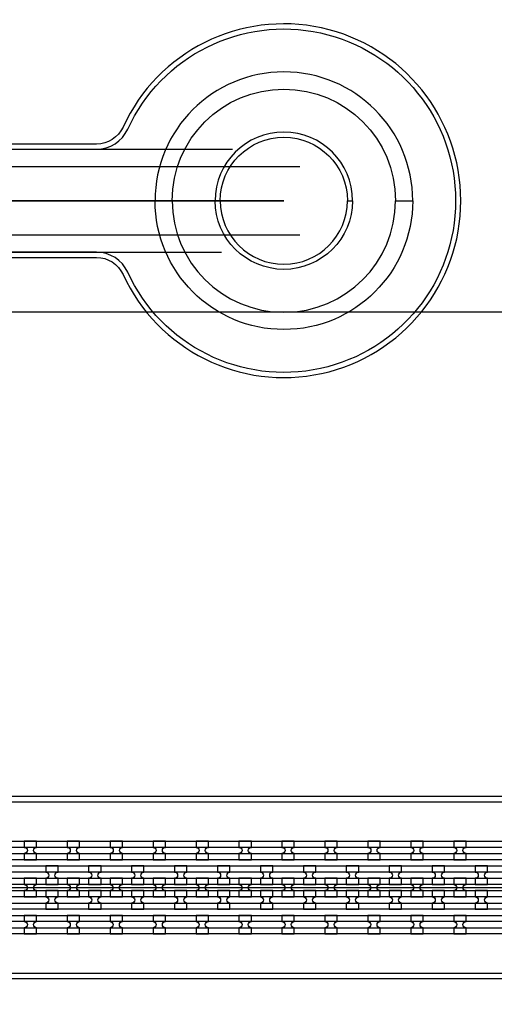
# Model space of a CAD drawing. Extents: x -63500 to 63500, y -63500 to 63500.
# Tile 192 of 256: x -7888 to -5125, y 20970 to 26704. Entities that reach past the tile are written whole.
import ezdxf

# ---------------------------------------------------------------- set-up
doc = ezdxf.new("R2010")
doc.units = 13
doc.header["$MEASUREMENT"] = 0
for name, color, linetype in [('1_Metal', 2, 'Continuous'), ('2_Electrodes', 5, 'Continuous'), ('3_Outline', 4, 'Continuous')]:
    doc.layers.add(name, color=color, linetype=linetype)

msp = doc.modelspace()

# ---------------------------------------------------------------- linework, layer by layer
for p, q in [((-11995.2, 25950), (-6649.3, 25950)), ((-11995.2, 25850), (-6256.8, 25850)), ((-9350, 25650), (-6350, 25650)), ((-6350, 25650), (-8350, 25650)), ((-6256.8, 25450), (-11995.2, 25450)), ((-11995.2, 25350), (-6712.3, 25350)), ((0, 25000), (-34000, 25000)), ((-20487.8, 21650), (-1987.8, 21650))]:
    msp.add_line(p, q)
for radius in [50000, 47500, 45000]:
    msp.add_circle((0, 0), radius)
at = {"layer": '1_Metal'}
for points in [[(-50000, 0, -1), (50000, 0), (51000, 0, 1), (-51000, 0)], [(-5600, 25650, 1), (-7100, 25650), (-7000, 25650, -1), (-5700, 25650)], [(-20487.8, 21560), (-20085.9, 21560), (10108.6, 21560, 0.414214), (11948.6, 23400), (11948.6, 23900, 0.414214), (10108.6, 25740), (8875.7, 25740, 0.244698), (8860.9, 25732.4), (8819.6, 25761.3), (8884.1, 25853.5), (8925.1, 25824.8), (8910.7, 25804.4, 0.606815), (8925.5, 25776), (10108.7, 25776, -0.414214), (11984.7, 23900), (11984.7, 23400, -0.414214), (10108.7, 21524), (-20085.9, 21524), (-20487.8, 21524)], [(-20487.8, 21632), (-20085.9, 21632), (10108.6, 21632, 0.414214), (11876.6, 23400), (11876.6, 23900, 0.414214), (10108.6, 25668), (8824.5, 25668, 0.244698), (8809.8, 25660.4), (8768.9, 25689), (8819.6, 25761.3), (8860.9, 25732.4, 0.606815), (8875.7, 25704), (10108.6, 25704, -0.414214), (11912.6, 23900), (11912.6, 23400, -0.414214), (10108.6, 21596), (-20085.9, 21596), (-20487.8, 21596)], [(-20487.8, 21704), (-20085.9, 21704), (10108.6, 21704, 0.414214), (11804.6, 23400), (11804.6, 23900, 0.414214), (10108.6, 25596), (8774.3, 25596, 0.244698), (8759.5, 25588.4), (8718.6, 25617.1), (8768.9, 25689), (8809.8, 25660.4, 0.606815), (8824.5, 25632), (10108.6, 25632, -0.414214), (11840.6, 23900), (11840.6, 23400, -0.414214), (10108.6, 21668), (-20085.9, 21668), (-20487.8, 21668)], [(-5600, 25650, -1), (-7100, 25650), (-7000, 25650, 1), (-5700, 25650)], [(-20487.8, 21776), (-20085.9, 21776), (-20085.9, 21776), (10108.7, 21776, 0.414214), (11732.7, 23400), (11732.7, 23900, 0.414214), (10108.7, 25524), (8723.8, 25524, 0.244698), (8709.1, 25516.4), (8694.7, 25495.9), (8653.8, 25524.6), (8718.6, 25617.1), (8759.5, 25588.4, 0.606815), (8774.3, 25560), (10108.6, 25560, -0.414214), (11768.6, 23900), (11768.6, 23400, -0.414214), (10108.6, 21740), (-20085.9, 21740), (-20487.8, 21740)], [(-7861.3, 21812), (-7789.3, 21812), (-7789.3, 21848, -0.414214), (-7807.3, 21866), (-7807.3, 21866, -0.414214), (-7789.3, 21884), (-7789.3, 21920), (-7861.3, 21920), (-7861.3, 21884, -0.414214), (-7843.3, 21866), (-7843.3, 21866, -0.414214), (-7861.3, 21848)], [(-7611.3, 21812), (-7539.3, 21812), (-7539.3, 21848, -0.414214), (-7557.3, 21866), (-7557.3, 21866, -0.414214), (-7539.3, 21884), (-7539.3, 21920), (-7611.3, 21920), (-7611.3, 21884, -0.414214), (-7593.3, 21866), (-7593.3, 21866, -0.414214), (-7611.3, 21848)], [(-7361.3, 21812), (-7289.3, 21812), (-7289.3, 21848, -0.414214), (-7307.3, 21866), (-7307.3, 21866, -0.414214), (-7289.3, 21884), (-7289.3, 21920), (-7361.3, 21920), (-7361.3, 21884, -0.414214), (-7343.3, 21866), (-7343.3, 21866, -0.414214), (-7361.3, 21848)], [(-7111.3, 21812), (-7039.3, 21812), (-7039.3, 21848, -0.414214), (-7057.3, 21866), (-7057.3, 21866, -0.414214), (-7039.3, 21884), (-7039.3, 21920), (-7111.3, 21920), (-7111.3, 21884, -0.414214), (-7093.3, 21866), (-7093.3, 21866, -0.414214), (-7111.3, 21848)], [(-6861.3, 21812), (-6789.3, 21812), (-6789.3, 21848, -0.414214), (-6807.3, 21866), (-6807.3, 21866, -0.414214), (-6789.3, 21884), (-6789.3, 21920), (-6861.3, 21920), (-6861.3, 21884, -0.414214), (-6843.3, 21866), (-6843.3, 21866, -0.414214), (-6861.3, 21848)], [(-6611.3, 21812), (-6539.3, 21812), (-6539.3, 21848, -0.414214), (-6557.3, 21866), (-6557.3, 21866, -0.414214), (-6539.3, 21884), (-6539.3, 21920), (-6611.3, 21920), (-6611.3, 21884, -0.414214), (-6593.3, 21866), (-6593.3, 21866, -0.414214), (-6611.3, 21848)], [(-6361.3, 21812), (-6289.3, 21812), (-6289.3, 21848, -0.414214), (-6307.3, 21866), (-6307.3, 21866, -0.414214), (-6289.3, 21884), (-6289.3, 21920), (-6361.3, 21920), (-6361.3, 21884, -0.414214), (-6343.3, 21866), (-6343.3, 21866, -0.414214), (-6361.3, 21848)], [(-6111.3, 21812), (-6039.3, 21812), (-6039.3, 21848, -0.414214), (-6057.3, 21866), (-6057.3, 21866, -0.414214), (-6039.3, 21884), (-6039.3, 21920), (-6111.3, 21920), (-6111.3, 21884, -0.414214), (-6093.3, 21866), (-6093.3, 21866, -0.414214), (-6111.3, 21848)], [(-5861.3, 21812), (-5789.3, 21812), (-5789.3, 21848, -0.414214), (-5807.3, 21866), (-5807.3, 21866, -0.414214), (-5789.3, 21884), (-5789.3, 21920), (-5861.3, 21920), (-5861.3, 21884, -0.414214), (-5843.3, 21866), (-5843.3, 21866, -0.414214), (-5861.3, 21848)], [(-5611.3, 21812), (-5539.3, 21812), (-5539.3, 21848, -0.414214), (-5557.3, 21866), (-5557.3, 21866, -0.414214), (-5539.3, 21884), (-5539.3, 21920), (-5611.3, 21920), (-5611.3, 21884, -0.414214), (-5593.3, 21866), (-5593.3, 21866, -0.414214), (-5611.3, 21848)], [(-5361.3, 21812), (-5289.3, 21812), (-5289.3, 21848, -0.414214), (-5307.3, 21866), (-5307.3, 21866, -0.414214), (-5289.3, 21884), (-5289.3, 21920), (-5361.3, 21920), (-5361.3, 21884, -0.414214), (-5343.3, 21866), (-5343.3, 21866, -0.414214), (-5361.3, 21848)], [(-7664.4, 21668), (-7664.4, 21704, -0.414214), (-7682.4, 21722), (-7682.4, 21722, -0.414214), (-7664.4, 21740), (-7664.4, 21776), (-7736.4, 21776), (-7736.4, 21740, -0.414214), (-7718.4, 21722), (-7718.4, 21722, -0.414214), (-7736.4, 21704), (-7736.4, 21668)], [(-7414.4, 21668), (-7414.4, 21704, -0.414214), (-7432.4, 21722), (-7432.4, 21722, -0.414214), (-7414.4, 21740), (-7414.4, 21776), (-7486.4, 21776), (-7486.4, 21740, -0.414214), (-7468.4, 21722), (-7468.4, 21722, -0.414214), (-7486.4, 21704), (-7486.4, 21668)], [(-7164.4, 21668), (-7164.4, 21704, -0.414214), (-7182.4, 21722), (-7182.4, 21722, -0.414214), (-7164.4, 21740), (-7164.4, 21776), (-7236.4, 21776), (-7236.4, 21740, -0.414214), (-7218.4, 21722), (-7218.4, 21722, -0.414214), (-7236.4, 21704), (-7236.4, 21668)], [(-6914.4, 21668), (-6914.4, 21704, -0.414214), (-6932.4, 21722), (-6932.4, 21722, -0.414214), (-6914.4, 21740), (-6914.4, 21776), (-6986.4, 21776), (-6986.4, 21740, -0.414214), (-6968.4, 21722), (-6968.4, 21722, -0.414214), (-6986.4, 21704), (-6986.4, 21668)], [(-6664.4, 21668), (-6664.4, 21704, -0.414214), (-6682.4, 21722), (-6682.4, 21722, -0.414214), (-6664.4, 21740), (-6664.4, 21776), (-6736.4, 21776), (-6736.4, 21740, -0.414214), (-6718.4, 21722), (-6718.4, 21722, -0.414214), (-6736.4, 21704), (-6736.4, 21668)], [(-6414.4, 21668), (-6414.4, 21704, -0.414214), (-6432.4, 21722), (-6432.4, 21722, -0.414214), (-6414.4, 21740), (-6414.4, 21776), (-6486.4, 21776), (-6486.4, 21740, -0.414214), (-6468.4, 21722), (-6468.4, 21722, -0.414214), (-6486.4, 21704), (-6486.4, 21668)], [(-6164.4, 21668), (-6164.4, 21704, -0.414214), (-6182.4, 21722), (-6182.4, 21722, -0.414214), (-6164.4, 21740), (-6164.4, 21776), (-6236.4, 21776), (-6236.4, 21740, -0.414214), (-6218.4, 21722), (-6218.4, 21722, -0.414214), (-6236.4, 21704), (-6236.4, 21668)], [(-5914.4, 21668), (-5914.4, 21704, -0.414214), (-5932.4, 21722), (-5932.4, 21722, -0.414214), (-5914.4, 21740), (-5914.4, 21776), (-5986.4, 21776), (-5986.4, 21740, -0.414214), (-5968.4, 21722), (-5968.4, 21722, -0.414214), (-5986.4, 21704), (-5986.4, 21668)], [(-5664.4, 21668), (-5664.4, 21704, -0.414214), (-5682.4, 21722), (-5682.4, 21722, -0.414214), (-5664.4, 21740), (-5664.4, 21776), (-5736.4, 21776), (-5736.4, 21740, -0.414214), (-5718.4, 21722), (-5718.4, 21722, -0.414214), (-5736.4, 21704), (-5736.4, 21668)], [(-5414.4, 21668), (-5414.4, 21704, -0.414214), (-5432.4, 21722), (-5432.4, 21722, -0.414214), (-5414.4, 21740), (-5414.4, 21776), (-5486.4, 21776), (-5486.4, 21740, -0.414214), (-5468.4, 21722), (-5468.4, 21722, -0.414214), (-5486.4, 21704), (-5486.4, 21668)], [(-5164.4, 21668), (-5164.4, 21704, -0.414214), (-5182.4, 21722), (-5182.4, 21722, -0.414214), (-5164.4, 21740), (-5164.4, 21776), (-5236.4, 21776), (-5236.4, 21740, -0.414214), (-5218.4, 21722), (-5218.4, 21722, -0.414214), (-5236.4, 21704), (-5236.4, 21668)], [(-7789.4, 21704), (-7861.4, 21704), (-7861.4, 21668, -0.414214), (-7843.4, 21650), (-7843.4, 21650, -0.414214), (-7861.4, 21632), (-7861.4, 21596), (-7789.4, 21596), (-7789.4, 21632, -0.414214), (-7807.4, 21650), (-7807.4, 21650, -0.414214), (-7789.4, 21668), (-7789.4, 21704)], [(-7539.4, 21704), (-7611.4, 21704), (-7611.4, 21668, -0.414214), (-7593.4, 21650), (-7593.4, 21650, -0.414214), (-7611.4, 21632), (-7611.4, 21596), (-7539.4, 21596), (-7539.4, 21632, -0.414214), (-7557.4, 21650), (-7557.4, 21650, -0.414214), (-7539.4, 21668), (-7539.4, 21704)], [(-7289.4, 21704), (-7361.4, 21704), (-7361.4, 21668, -0.414214), (-7343.4, 21650), (-7343.4, 21650, -0.414214), (-7361.4, 21632), (-7361.4, 21596), (-7289.4, 21596), (-7289.4, 21632, -0.414214), (-7307.4, 21650), (-7307.4, 21650, -0.414214), (-7289.4, 21668), (-7289.4, 21704)], [(-7039.4, 21704), (-7111.4, 21704), (-7111.4, 21668, -0.414214), (-7093.4, 21650), (-7093.4, 21650, -0.414214), (-7111.4, 21632), (-7111.4, 21596), (-7039.4, 21596), (-7039.4, 21632, -0.414214), (-7057.4, 21650), (-7057.4, 21650, -0.414214), (-7039.4, 21668), (-7039.4, 21704)], [(-6789.4, 21704), (-6861.4, 21704), (-6861.4, 21668, -0.414214), (-6843.4, 21650), (-6843.4, 21650, -0.414214), (-6861.4, 21632), (-6861.4, 21596), (-6789.4, 21596), (-6789.4, 21632, -0.414214), (-6807.4, 21650), (-6807.4, 21650, -0.414214), (-6789.4, 21668), (-6789.4, 21704)], [(-6539.4, 21704), (-6611.4, 21704), (-6611.4, 21668, -0.414214), (-6593.4, 21650), (-6593.4, 21650, -0.414214), (-6611.4, 21632), (-6611.4, 21596), (-6539.4, 21596), (-6539.4, 21632, -0.414214), (-6557.4, 21650), (-6557.4, 21650, -0.414214), (-6539.4, 21668), (-6539.4, 21704)], [(-6289.4, 21704), (-6361.4, 21704), (-6361.4, 21668, -0.414214), (-6343.4, 21650), (-6343.4, 21650, -0.414214), (-6361.4, 21632), (-6361.4, 21596), (-6289.4, 21596), (-6289.4, 21632, -0.414214), (-6307.4, 21650), (-6307.4, 21650, -0.414214), (-6289.4, 21668), (-6289.4, 21704)], [(-6039.4, 21704), (-6111.4, 21704), (-6111.4, 21668, -0.414214), (-6093.4, 21650), (-6093.4, 21650, -0.414214), (-6111.4, 21632), (-6111.4, 21596), (-6039.4, 21596), (-6039.4, 21632, -0.414214), (-6057.4, 21650), (-6057.4, 21650, -0.414214), (-6039.4, 21668), (-6039.4, 21704)], [(-5789.4, 21704), (-5861.4, 21704), (-5861.4, 21668, -0.414214), (-5843.4, 21650), (-5843.4, 21650, -0.414214), (-5861.4, 21632), (-5861.4, 21596), (-5789.4, 21596), (-5789.4, 21632, -0.414214), (-5807.4, 21650), (-5807.4, 21650, -0.414214), (-5789.4, 21668), (-5789.4, 21704)], [(-5539.4, 21704), (-5611.4, 21704), (-5611.4, 21668, -0.414214), (-5593.4, 21650), (-5593.4, 21650, -0.414214), (-5611.4, 21632), (-5611.4, 21596), (-5539.4, 21596), (-5539.4, 21632, -0.414214), (-5557.4, 21650), (-5557.4, 21650, -0.414214), (-5539.4, 21668), (-5539.4, 21704)], [(-5289.4, 21704), (-5361.4, 21704), (-5361.4, 21668, -0.414214), (-5343.4, 21650), (-5343.4, 21650, -0.414214), (-5361.4, 21632), (-5361.4, 21596), (-5289.4, 21596), (-5289.4, 21632, -0.414214), (-5307.4, 21650), (-5307.4, 21650, -0.414214), (-5289.4, 21668), (-5289.4, 21704)], [(-7664.4, 21632), (-7736.4, 21632), (-7736.4, 21596, -0.414214), (-7718.4, 21578), (-7718.4, 21578, -0.414214), (-7736.4, 21560), (-7736.4, 21524), (-7664.4, 21524), (-7664.4, 21560, -0.414214), (-7682.4, 21578), (-7682.4, 21578, -0.414214), (-7664.4, 21596), (-7664.4, 21632)], [(-7414.4, 21632), (-7486.4, 21632), (-7486.4, 21596, -0.414214), (-7468.4, 21578), (-7468.4, 21578, -0.414214), (-7486.4, 21560), (-7486.4, 21524), (-7414.4, 21524), (-7414.4, 21560, -0.414214), (-7432.4, 21578), (-7432.4, 21578, -0.414214), (-7414.4, 21596), (-7414.4, 21632)], [(-7164.4, 21632), (-7236.4, 21632), (-7236.4, 21596, -0.414214), (-7218.4, 21578), (-7218.4, 21578, -0.414214), (-7236.4, 21560), (-7236.4, 21524), (-7164.4, 21524), (-7164.4, 21560, -0.414214), (-7182.4, 21578), (-7182.4, 21578, -0.414214), (-7164.4, 21596), (-7164.4, 21632)], [(-6914.4, 21632), (-6986.4, 21632), (-6986.4, 21596, -0.414214), (-6968.4, 21578), (-6968.4, 21578, -0.414214), (-6986.4, 21560), (-6986.4, 21524), (-6914.4, 21524), (-6914.4, 21560, -0.414214), (-6932.4, 21578), (-6932.4, 21578, -0.414214), (-6914.4, 21596), (-6914.4, 21632)], [(-6664.4, 21632), (-6736.4, 21632), (-6736.4, 21596, -0.414214), (-6718.4, 21578), (-6718.4, 21578, -0.414214), (-6736.4, 21560), (-6736.4, 21524), (-6664.4, 21524), (-6664.4, 21560, -0.414214), (-6682.4, 21578), (-6682.4, 21578, -0.414214), (-6664.4, 21596), (-6664.4, 21632)], [(-6414.4, 21632), (-6486.4, 21632), (-6486.4, 21596, -0.414214), (-6468.4, 21578), (-6468.4, 21578, -0.414214), (-6486.4, 21560), (-6486.4, 21524), (-6414.4, 21524), (-6414.4, 21560, -0.414214), (-6432.4, 21578), (-6432.4, 21578, -0.414214), (-6414.4, 21596), (-6414.4, 21632)], [(-6164.4, 21632), (-6236.4, 21632), (-6236.4, 21596, -0.414214), (-6218.4, 21578), (-6218.4, 21578, -0.414214), (-6236.4, 21560), (-6236.4, 21524), (-6164.4, 21524), (-6164.4, 21560, -0.414214), (-6182.4, 21578), (-6182.4, 21578, -0.414214), (-6164.4, 21596), (-6164.4, 21632)], [(-5914.4, 21632), (-5986.4, 21632), (-5986.4, 21596, -0.414214), (-5968.4, 21578), (-5968.4, 21578, -0.414214), (-5986.4, 21560), (-5986.4, 21524), (-5914.4, 21524), (-5914.4, 21560, -0.414214), (-5932.4, 21578), (-5932.4, 21578, -0.414214), (-5914.4, 21596), (-5914.4, 21632)], [(-5664.4, 21632), (-5736.4, 21632), (-5736.4, 21596, -0.414214), (-5718.4, 21578), (-5718.4, 21578, -0.414214), (-5736.4, 21560), (-5736.4, 21524), (-5664.4, 21524), (-5664.4, 21560, -0.414214), (-5682.4, 21578), (-5682.4, 21578, -0.414214), (-5664.4, 21596), (-5664.4, 21632)], [(-5414.4, 21632), (-5486.4, 21632), (-5486.4, 21596, -0.414214), (-5468.4, 21578), (-5468.4, 21578, -0.414214), (-5486.4, 21560), (-5486.4, 21524), (-5414.4, 21524), (-5414.4, 21560, -0.414214), (-5432.4, 21578), (-5432.4, 21578, -0.414214), (-5414.4, 21596), (-5414.4, 21632)], [(-5164.4, 21632), (-5236.4, 21632), (-5236.4, 21596, -0.414214), (-5218.4, 21578), (-5218.4, 21578, -0.414214), (-5236.4, 21560), (-5236.4, 21524), (-5164.4, 21524), (-5164.4, 21560, -0.414214), (-5182.4, 21578), (-5182.4, 21578, -0.414214), (-5164.4, 21596), (-5164.4, 21632)], [(-7861.4, 21380), (-7789.4, 21380), (-7789.4, 21416, -0.414214), (-7807.4, 21434), (-7807.4, 21434, -0.414214), (-7789.4, 21452), (-7789.4, 21488), (-7861.4, 21488), (-7861.4, 21452, -0.414214), (-7843.4, 21434), (-7843.4, 21434, -0.414214), (-7861.4, 21416)], [(-7611.4, 21380), (-7539.4, 21380), (-7539.4, 21416, -0.414214), (-7557.4, 21434), (-7557.4, 21434, -0.414214), (-7539.4, 21452), (-7539.4, 21488), (-7611.4, 21488), (-7611.4, 21452, -0.414214), (-7593.4, 21434), (-7593.4, 21434, -0.414214), (-7611.4, 21416)], [(-7361.4, 21380), (-7289.4, 21380), (-7289.4, 21416, -0.414214), (-7307.4, 21434), (-7307.4, 21434, -0.414214), (-7289.4, 21452), (-7289.4, 21488), (-7361.4, 21488), (-7361.4, 21452, -0.414214), (-7343.4, 21434), (-7343.4, 21434, -0.414214), (-7361.4, 21416)], [(-7111.4, 21380), (-7039.4, 21380), (-7039.4, 21416, -0.414214), (-7057.4, 21434), (-7057.4, 21434, -0.414214), (-7039.4, 21452), (-7039.4, 21488), (-7111.4, 21488), (-7111.4, 21452, -0.414214), (-7093.4, 21434), (-7093.4, 21434, -0.414214), (-7111.4, 21416)], [(-6861.4, 21380), (-6789.4, 21380), (-6789.4, 21416, -0.414214), (-6807.4, 21434), (-6807.4, 21434, -0.414214), (-6789.4, 21452), (-6789.4, 21488), (-6861.4, 21488), (-6861.4, 21452, -0.414214), (-6843.4, 21434), (-6843.4, 21434, -0.414214), (-6861.4, 21416)], [(-6611.4, 21380), (-6539.4, 21380), (-6539.4, 21416, -0.414214), (-6557.4, 21434), (-6557.4, 21434, -0.414214), (-6539.4, 21452), (-6539.4, 21488), (-6611.4, 21488), (-6611.4, 21452, -0.414214), (-6593.4, 21434), (-6593.4, 21434, -0.414214), (-6611.4, 21416)], [(-6361.4, 21380), (-6289.4, 21380), (-6289.4, 21416, -0.414214), (-6307.4, 21434), (-6307.4, 21434, -0.414214), (-6289.4, 21452), (-6289.4, 21488), (-6361.4, 21488), (-6361.4, 21452, -0.414214), (-6343.4, 21434), (-6343.4, 21434, -0.414214), (-6361.4, 21416)], [(-6111.4, 21380), (-6039.4, 21380), (-6039.4, 21416, -0.414214), (-6057.4, 21434), (-6057.4, 21434, -0.414214), (-6039.4, 21452), (-6039.4, 21488), (-6111.4, 21488), (-6111.4, 21452, -0.414214), (-6093.4, 21434), (-6093.4, 21434, -0.414214), (-6111.4, 21416)], [(-5861.4, 21380), (-5789.4, 21380), (-5789.4, 21416, -0.414214), (-5807.4, 21434), (-5807.4, 21434, -0.414214), (-5789.4, 21452), (-5789.4, 21488), (-5861.4, 21488), (-5861.4, 21452, -0.414214), (-5843.4, 21434), (-5843.4, 21434, -0.414214), (-5861.4, 21416)], [(-5611.4, 21380), (-5539.4, 21380), (-5539.4, 21416, -0.414214), (-5557.4, 21434), (-5557.4, 21434, -0.414214), (-5539.4, 21452), (-5539.4, 21488), (-5611.4, 21488), (-5611.4, 21452, -0.414214), (-5593.4, 21434), (-5593.4, 21434, -0.414214), (-5611.4, 21416)], [(-5361.4, 21380), (-5289.4, 21380), (-5289.4, 21416, -0.414214), (-5307.4, 21434), (-5307.4, 21434, -0.414214), (-5289.4, 21452), (-5289.4, 21488), (-5361.4, 21488), (-5361.4, 21452, -0.414214), (-5343.4, 21434), (-5343.4, 21434, -0.414214), (-5361.4, 21416)]]:
    msp.add_lwpolyline(points, format="xyb", close=True, dxfattribs=at)
for points in [[(10108.6, 21884), (-20085.9, 21884.1), (-20487.8, 21884.1), (-20487.8, 21920), (-20085.9, 21920), (10108.7, 21920, 0.414214)], [(10108.7, 21812), (-20085.9, 21812), (-20487.8, 21812), (-20487.8, 21848), (-20085.9, 21848), (10108.6, 21848, 0.414214)], [(10108.6, 21452), (-20085.9, 21452), (-20487.8, 21452), (-20487.8, 21488), (-20085.9, 21488), (10108.7, 21488, 0.414214)], [(10108.7, 21380), (-20085.9, 21380), (-20487.8, 21380), (-20487.8, 21416), (-20085.9, 21416), (10108.6, 21416, 0.414214)]]:
    msp.add_lwpolyline(points, format="xyb", dxfattribs=at)
at = {"layer": '2_Electrodes'}
for points in [[(47500, 0, 1), (-47500, 0), (-51000, 0, -1), (51000, 0)], [(-6750, 25650), (-6720, 25650, -1), (-5980, 25650), (-5950, 25650, 1)], [(-6750, 25650), (-6720, 25650, 1), (-5980, 25650), (-5950, 25650, -1)], [(12388.7, 23400), (12388.7, 23900, 0.156977), (11960.6, 25230, -0.610914), (12058.1, 25420), (12058.1, 25450, 0.610914), (11936.2, 25212.5, -0.156977), (12358.7, 23900), (12358.7, 23400, -0.414214), (10108.7, 21150), (-19487.8, 21150), (-19487.8, 21120), (10108.7, 21120, 0.414214)]]:
    msp.add_lwpolyline(points, format="xyb", close=True, dxfattribs=at)
for points in [[(-8267.2, 25320), (-7440.9, 25320, -0.293253), (-7286.3, 25220.9, 4.581742), (-7286.3, 26079.2, -0.293253), (-7440.9, 25980), (-8267.2, 25980, 0.182676)], [(-8267.2, 25950), (-7440.9, 25950, 0.293253), (-7259.1, 26066.7, -4.581742), (-7259.1, 25233.4, 0.293253), (-7440.9, 25350), (-8267.2, 25350, -0.182676)], [(10108.7, 22180), (-19487.8, 22180), (-19487.8, 22150), (10108.7, 22150, 0.414214)]]:
    msp.add_lwpolyline(points, format="xyb", dxfattribs=at)
at = {"layer": '3_Outline'}
for points in [[(47500, 0, 1), (-47500, 0), (-51000, 0, -1), (51000, 0)], [(-6750, 25650), (-6720, 25650, -1), (-5980, 25650), (-5950, 25650, 1)], [(-6750, 25650), (-6720, 25650, 1), (-5980, 25650), (-5950, 25650, -1)], [(12388.7, 23400), (12388.7, 23900, 0.156977), (11960.6, 25230, -0.610914), (12058.1, 25420), (12058.1, 25450, 0.610914), (11936.2, 25212.5, -0.156977), (12358.7, 23900), (12358.7, 23400, -0.414214), (10108.7, 21150), (-19487.8, 21150), (-19487.8, 21120), (10108.7, 21120, 0.414214)]]:
    msp.add_lwpolyline(points, format="xyb", close=True, dxfattribs=at)
for points in [[(-8267.2, 25320), (-7440.9, 25320, -0.293253), (-7286.3, 25220.9, 4.581742), (-7286.3, 26079.2, -0.293253), (-7440.9, 25980), (-8267.2, 25980, 0.182676)], [(-8267.2, 25950), (-7440.9, 25950, 0.293253), (-7259.1, 26066.7, -4.581742), (-7259.1, 25233.4, 0.293253), (-7440.9, 25350), (-8267.2, 25350, -0.182676)], [(10108.7, 22180), (-19487.8, 22180), (-19487.8, 22150), (10108.7, 22150, 0.414214)]]:
    msp.add_lwpolyline(points, format="xyb", dxfattribs=at)

doc.saveas('drawing.dxf')
